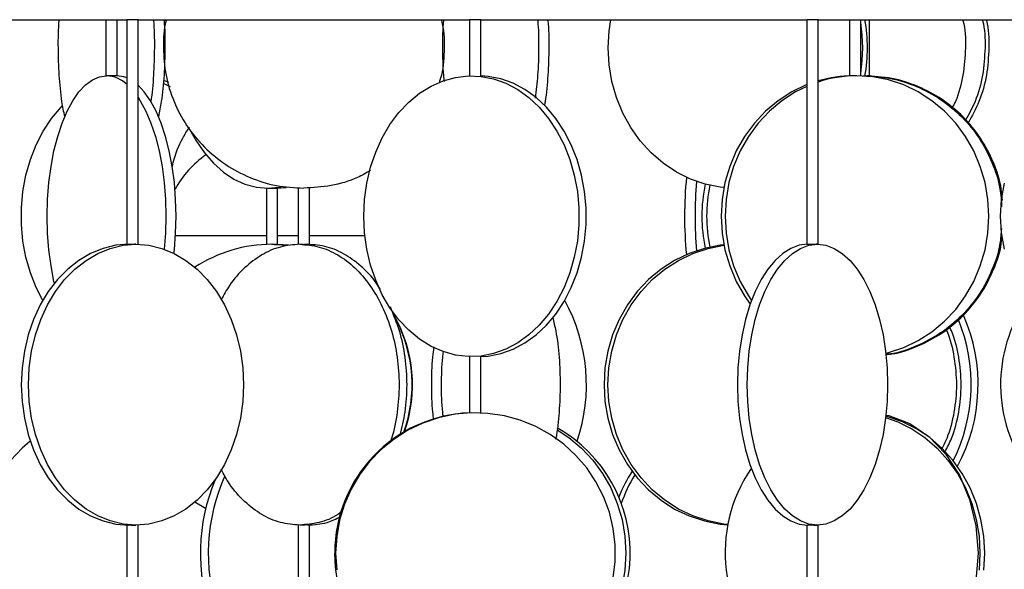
# Model space of a CAD drawing. Header units: millimetres. Extents: x 563 to 2726, y 490 to 2880.
# Tile 14 of 32: x 886 to 1061, y 1811 to 1909. Entities that reach past the tile are written whole.
import ezdxf

# ---------------------------------------------------------------- set-up
doc = ezdxf.new("R2010")
doc.units = ezdxf.units.MM

msp = doc.modelspace()

# ---------------------------------------------------------------- linework, layer by layer
at = {"color": 7, "linetype": 'Continuous', "lineweight": 25}
for p, q in [((846.84, 1909.32), (904.92, 1909.32)), ((901.22, 1909.32), (901.22, 1899.32)), ((903.22, 1899.32), (903.22, 1909.32)), ((904.92, 1909.32), (904.92, 1869.31)), ((906.92, 1909.32), (904.92, 1909.32)), ((906.92, 1869.32), (906.92, 1909.32)), ((906.92, 1909.32), (965.93, 1909.32)), ((965.93, 1909.32), (965.93, 1899.32)), ((967.93, 1909.32), (965.93, 1909.32)), ((967.93, 1899.31), (967.93, 1909.32)), ((967.93, 1909.32), (1026.01, 1909.32)), ((1026.01, 1909.32), (1026.01, 1869.32)), ((1028.01, 1909.32), (1026.05, 1909.32)), ((1028.01, 1869.32), (1028.01, 1909.32)), ((1028.01, 1909.32), (1083.34, 1909.32)), ((1033.59, 1909.32), (1033.59, 1899.3)), ((1035.59, 1899.31), (1035.59, 1909.32)), ((1037.16, 1899.3), (1037.16, 1909.32)), ((929.77, 1879.32), (929.77, 1869.3)), ((931.5, 1879.32), (933.29, 1879.46)), ((931.77, 1869.3), (931.77, 1879.33)), ((935.43, 1879.35), (935.43, 1869.3)), ((937.43, 1869.3), (937.43, 1879.35)), ((930.74, 1869.32), (933.44, 1869.17)), ((933.69, 1869.15), (930.81, 1869.32)), ((965.93, 1849.33), (965.93, 1839.3)), ((967.93, 1839.3), (967.93, 1849.33)), ((918.96, 1822.27), (917.05, 1823.4)), ((904.92, 1819.33), (904.92, 1809.32)), ((906.92, 1809.32), (906.92, 1819.33)), ((935.43, 1819.35), (935.43, 1809.3)), ((937.43, 1809.3), (937.43, 1819.35)), ((1026.01, 1819.33), (1026.01, 1809.32)), ((1028.01, 1809.32), (1028.01, 1819.32))]:
    msp.add_line(p, q, dxfattribs=at)
at = {"color": 1, "linetype": 'Continuous', "lineweight": 25}
for p, q in [((929.77, 1870.82), (913.59, 1870.82)), ((935.43, 1870.82), (931.77, 1870.82)), ((947.33, 1870.82), (937.43, 1870.82))]:
    msp.add_line(p, q, dxfattribs=at)
at = {"color": 7, "linetype": 'Continuous', "lineweight": 25, "flags": 128}
for points in [[(1011.25, 1879.42), (1010.57, 1879.5), (1007.88, 1880.05), (1005.27, 1880.95), (1002.77, 1882.18), (1000.43, 1883.75), (998.28, 1885.61), (996.34, 1887.74), (994.65, 1890.12), (993.24, 1892.7), (992.11, 1895.46), (991.3, 1898.34), (990.81, 1901.31), (990.64, 1904.32), (990.81, 1907.33), (991.1, 1909.32)], [(892.04, 1862.38), (891.96, 1862.7), (891.44, 1865.46), (891.06, 1868.34), (890.83, 1871.31), (890.75, 1874.32), (890.83, 1877.33), (891.06, 1880.3), (891.44, 1883.19), (891.96, 1885.94), (892.62, 1888.52), (893.41, 1890.9), (894.31, 1893.03), (895.32, 1894.9), (896.41, 1896.46), (897.57, 1897.7), (898.79, 1898.59), (900.04, 1899.14), (901.32, 1899.32)], [(904.92, 1898.96), (904.4, 1899.14), (903.13, 1899.32)], [(947.14, 1874.32), (947.27, 1877.28), (947.67, 1880.19), (948.34, 1883.03), (949.25, 1885.74), (950.4, 1888.29), (951.78, 1890.64), (953.36, 1892.77), (955.12, 1894.63), (957.04, 1896.21), (959.09, 1897.49), (961.24, 1898.44), (963.46, 1899.05), (965.72, 1899.31), (967.99, 1899.22), (970.23, 1898.79), (972.42, 1898), (974.52, 1896.89), (976.51, 1895.46), (978.35, 1893.73), (980.03, 1891.73), (981.51, 1889.49), (982.78, 1887.03), (983.81, 1884.4), (984.6, 1881.62), (985.14, 1878.74), (985.41, 1875.8), (985.41, 1872.84), (985.14, 1869.9), (984.6, 1867.02), (983.81, 1864.24), (982.78, 1861.61), (981.51, 1859.15), (980.03, 1856.91), (978.35, 1854.91), (976.51, 1853.18), (974.52, 1851.75), (972.42, 1850.64), (970.23, 1849.86), (967.99, 1849.42), (965.72, 1849.33), (963.46, 1849.6), (961.24, 1850.21), (959.09, 1851.15), (957.04, 1852.43), (955.12, 1854.01), (953.36, 1855.88), (951.78, 1858), (950.4, 1860.35), (949.25, 1862.91), (948.34, 1865.62), (947.67, 1868.45), (947.27, 1871.36), (947.14, 1874.32)], [(967.93, 1849.33), (969.27, 1849.42), (971.52, 1849.86), (973.71, 1850.64), (975.81, 1851.75), (977.8, 1853.18), (979.64, 1854.91), (981.31, 1856.91), (982.8, 1859.15), (984.06, 1861.61), (985.1, 1864.24), (985.89, 1867.02), (986.42, 1869.9), (986.69, 1872.84), (986.69, 1875.8), (986.42, 1878.74), (985.89, 1881.62), (985.1, 1884.4), (984.06, 1887.03), (982.8, 1889.49), (981.31, 1891.73), (979.64, 1893.73), (977.8, 1895.46), (975.81, 1896.89), (973.71, 1898), (971.52, 1898.79), (969.27, 1899.22), (967.93, 1899.32)], [(1040.06, 1849.93), (1040.55, 1850.05), (1043.26, 1850.95), (1045.85, 1852.18), (1048.27, 1853.75), (1050.51, 1855.61), (1052.51, 1857.74), (1054.26, 1860.12), (1055.73, 1862.7), (1056.89, 1865.46), (1057.74, 1868.34), (1058.25, 1871.31), (1058.42, 1874.32), (1058.25, 1877.33), (1057.74, 1880.3), (1056.89, 1883.19), (1055.73, 1885.94), (1054.26, 1888.52), (1052.51, 1890.9), (1050.51, 1893.03), (1048.27, 1894.9), (1045.85, 1896.46), (1043.26, 1897.7), (1040.55, 1898.59), (1037.76, 1899.14), (1034.93, 1899.32)], [(913.32, 1867.71), (913.39, 1868.34), (913.62, 1871.31), (913.7, 1874.32), (913.62, 1877.33), (913.39, 1880.3), (913.01, 1883.19), (912.49, 1885.94), (911.83, 1888.52), (911.04, 1890.9), (910.14, 1893.03), (909.13, 1894.9), (908.04, 1896.46), (906.92, 1897.66)], [(911.42, 1898), (912.48, 1897.49), (912.62, 1897.41)], [(912.38, 1898.14), (911.61, 1898.44), (911.47, 1898.49)], [(1026.01, 1897.74), (1025.91, 1897.7), (1023.33, 1896.46), (1020.9, 1894.9), (1018.67, 1893.03), (1016.66, 1890.9), (1014.91, 1888.52), (1013.44, 1885.94), (1012.28, 1883.19), (1011.43, 1880.3), (1010.92, 1877.33), (1010.75, 1874.32), (1010.92, 1871.31), (1011.43, 1868.34), (1012.28, 1865.46), (1013.44, 1862.7), (1014.91, 1860.12), (1015.92, 1858.68)], [(1026.01, 1897.45), (1024.01, 1896.46), (1021.58, 1894.9), (1019.35, 1893.03), (1017.34, 1890.9), (1015.59, 1888.52), (1014.13, 1885.94), (1012.96, 1883.19), (1012.12, 1880.3), (1011.61, 1877.33), (1011.44, 1874.32), (1011.61, 1871.31), (1012.12, 1868.34), (1012.96, 1865.46), (1014.13, 1862.7), (1015.59, 1860.12), (1016.14, 1859.31)], [(906.92, 1895.51), (907.32, 1894.9), (908.32, 1893.03), (909.23, 1890.9), (910.01, 1888.52), (910.67, 1885.94), (911.2, 1883.19), (911.58, 1880.3), (911.81, 1877.33), (911.88, 1874.32), (911.81, 1871.31), (911.59, 1868.45)], [(889.96, 1859.32), (888.79, 1861.61), (887.75, 1864.24), (886.96, 1867.02), (886.43, 1869.9), (886.16, 1872.84), (886.16, 1875.8), (886.43, 1878.74), (886.96, 1881.62), (887.75, 1884.4), (888.79, 1887.03), (890.06, 1889.49), (891.54, 1891.73), (893.21, 1893.73), (893.5, 1894.03)], [(916.41, 1889.3), (917.28, 1887.74), (918.73, 1885.61), (920.36, 1883.75), (922.12, 1882.18), (924, 1880.95), (925.96, 1880.05), (927.99, 1879.5), (930.04, 1879.32)], [(930.04, 1879.32), (932.1, 1879.5), (932.36, 1879.55)], [(1060.51, 1874.32), (1060.67, 1877.28), (1061.17, 1880.19)], [(1061.17, 1868.45), (1060.67, 1871.36), (1060.51, 1874.32)], [(905.28, 1869.32), (902.97, 1869.14), (900.7, 1868.59), (898.49, 1867.7), (896.38, 1866.46), (894.4, 1864.9), (892.58, 1863.03), (890.94, 1860.9), (889.52, 1858.52), (888.32, 1855.94), (887.37, 1853.19), (886.68, 1850.3), (886.27, 1847.33), (886.13, 1844.32), (886.27, 1841.31), (886.68, 1838.34), (887.37, 1835.46), (888.32, 1832.7), (889.52, 1830.12), (890.94, 1827.74), (892.58, 1825.61), (894.4, 1823.75), (896.38, 1822.18), (898.49, 1820.95), (900.7, 1820.05), (902.97, 1819.5), (905.28, 1819.32)], [(906.56, 1819.32), (904.26, 1819.5), (901.98, 1820.05), (899.77, 1820.95), (897.66, 1822.18), (895.69, 1823.75), (893.86, 1825.61), (892.23, 1827.74), (890.8, 1830.12), (889.61, 1832.7), (888.66, 1835.46), (887.97, 1838.34), (887.55, 1841.31), (887.41, 1844.32), (887.55, 1847.33), (887.97, 1850.3), (888.66, 1853.19), (889.61, 1855.94), (890.8, 1858.52), (892.23, 1860.9), (893.86, 1863.03), (895.69, 1864.9), (897.66, 1866.46), (899.77, 1867.7), (901.98, 1868.59), (904.26, 1869.14), (906.56, 1869.32)], [(906.56, 1869.32), (908.87, 1869.14), (911.15, 1868.59), (913.36, 1867.7), (915.46, 1866.46), (917.44, 1864.9), (919.26, 1863.03), (920.9, 1860.9), (922.33, 1858.52), (923.52, 1855.94), (924.47, 1853.19), (925.16, 1850.3), (925.58, 1847.33), (925.72, 1844.32), (925.58, 1841.31), (925.16, 1838.34), (924.47, 1835.46), (923.52, 1832.7), (922.33, 1830.12), (920.9, 1827.74), (919.26, 1825.61), (917.44, 1823.75), (915.46, 1822.18), (913.36, 1820.95), (911.15, 1820.05), (908.87, 1819.5), (906.56, 1819.32)], [(1011.25, 1869.22), (1010.55, 1869.14), (1007.76, 1868.59), (1005.05, 1867.7), (1002.46, 1866.46), (1000.04, 1864.9), (997.8, 1863.03), (995.8, 1860.9), (994.05, 1858.52), (992.58, 1855.94), (991.41, 1853.19), (990.57, 1850.3), (990.06, 1847.33), (989.89, 1844.32), (990.06, 1841.31), (990.57, 1838.34), (991.41, 1835.46), (992.58, 1832.7), (994.05, 1830.12), (995.8, 1827.74), (997.8, 1825.61), (1000.04, 1823.75), (1002.46, 1822.18), (1005.05, 1820.95), (1007.76, 1820.05), (1010.55, 1819.5), (1011.97, 1819.37)], [(1011.98, 1819.42), (1011.23, 1819.5), (1008.44, 1820.05), (1005.73, 1820.95), (1003.15, 1822.18), (1000.72, 1823.75), (998.49, 1825.61), (996.48, 1827.74), (994.73, 1830.12), (993.26, 1832.7), (992.1, 1835.46), (991.26, 1838.34), (990.74, 1841.31), (990.57, 1844.32), (990.74, 1847.33), (991.26, 1850.3), (992.1, 1853.19), (993.26, 1855.94), (994.73, 1858.52), (996.48, 1860.9), (998.49, 1863.03), (1000.72, 1864.9), (1003.15, 1866.46), (1005.73, 1867.7), (1008.44, 1868.59), (1011.23, 1869.14), (1011.26, 1869.14)], [(1026.15, 1869.32), (1024.64, 1869.14), (1023.16, 1868.59), (1021.71, 1867.7), (1020.34, 1866.46), (1019.05, 1864.9), (1017.86, 1863.03), (1016.79, 1860.9), (1015.86, 1858.52), (1015.08, 1855.94), (1014.46, 1853.19), (1014.01, 1850.3), (1013.74, 1847.33), (1013.65, 1844.32), (1013.74, 1841.31), (1014.01, 1838.34), (1014.46, 1835.46), (1015.08, 1832.7), (1015.86, 1830.12), (1016.79, 1827.74), (1017.86, 1825.61), (1019.05, 1823.75), (1020.34, 1822.18), (1021.71, 1820.95), (1023.16, 1820.05), (1024.64, 1819.5), (1026.15, 1819.32)], [(1027.88, 1819.32), (1026.37, 1819.5), (1024.89, 1820.05), (1023.45, 1820.95), (1022.07, 1822.18), (1020.78, 1823.75), (1019.59, 1825.61), (1018.52, 1827.74), (1017.59, 1830.12), (1016.81, 1832.7), (1016.19, 1835.46), (1015.74, 1838.34), (1015.47, 1841.31), (1015.38, 1844.32), (1015.47, 1847.33), (1015.74, 1850.3), (1016.19, 1853.19), (1016.81, 1855.94), (1017.59, 1858.52), (1018.52, 1860.9), (1019.59, 1863.03), (1020.78, 1864.9), (1022.07, 1866.46), (1023.45, 1867.7), (1024.89, 1868.59), (1026.37, 1869.14), (1027.88, 1869.32)], [(1027.88, 1869.32), (1029.39, 1869.14), (1030.87, 1868.59), (1032.31, 1867.7), (1033.69, 1866.46), (1034.98, 1864.9), (1036.17, 1863.03), (1037.24, 1860.9), (1038.17, 1858.52), (1038.95, 1855.94), (1039.57, 1853.19), (1040.02, 1850.3), (1040.29, 1847.33), (1040.38, 1844.32), (1040.29, 1841.31), (1040.02, 1838.34), (1039.57, 1835.46), (1038.95, 1832.7), (1038.17, 1830.12), (1037.24, 1827.74), (1036.17, 1825.61), (1034.98, 1823.75), (1033.69, 1822.18), (1032.31, 1820.95), (1030.87, 1820.05), (1029.39, 1819.5), (1027.88, 1819.32)], [(991.53, 1809.9), (991.88, 1812.84), (991.88, 1815.8), (991.53, 1818.74), (990.84, 1821.62), (989.81, 1824.4), (988.46, 1827.03), (986.81, 1829.49), (984.89, 1831.73), (982.71, 1833.73), (980.31, 1835.46), (977.73, 1836.89), (974.99, 1838), (972.15, 1838.79), (969.23, 1839.22), (966.28, 1839.31), (963.34, 1839.05), (960.45, 1838.44), (957.66, 1837.49), (954.99, 1836.21), (952.5, 1834.63), (950.21, 1832.77), (948.15, 1830.64), (946.36, 1828.29), (944.86, 1825.74), (943.67, 1823.03), (942.81, 1820.19), (942.29, 1817.28), (942.11, 1814.32)], [(1040, 1838.92), (1040.62, 1838.84), (1044.32, 1837.42), (1047.72, 1835.11), (1050.71, 1832), (1053.16, 1828.21), (1054.98, 1823.89), (1056.1, 1819.2), (1056.48, 1814.32), (1056.1, 1809.44), (1054.98, 1804.75), (1053.16, 1800.43), (1050.71, 1796.64), (1047.72, 1793.53), (1044.32, 1791.22), (1040.62, 1789.8), (1036.78, 1789.32), (1036.78, 1789.32)], [(1040.03, 1838.47), (1042.2, 1837.7), (1044.69, 1836.46), (1047.03, 1834.9), (1049.19, 1833.03), (1051.12, 1830.9), (1052.81, 1828.52), (1054.23, 1825.94), (1055.35, 1823.19), (1056.16, 1820.3), (1056.66, 1817.33), (1056.82, 1814.32), (1056.66, 1811.31)], [(1057.5, 1811.31), (1057.67, 1814.32), (1057.5, 1817.33), (1057.01, 1820.3), (1056.19, 1823.19), (1055.07, 1825.94), (1053.66, 1828.52), (1051.97, 1830.9), (1050.03, 1833.03), (1047.88, 1834.9), (1045.54, 1836.46), (1043.04, 1837.7), (1040.43, 1838.59), (1040.06, 1838.69)], [(981.52, 1836.28), (983.63, 1834.9), (985.86, 1833.03), (987.87, 1830.9), (989.62, 1828.52), (991.09, 1825.94), (992.25, 1823.19), (993.1, 1820.3), (993.61, 1817.33), (993.78, 1814.32), (993.61, 1811.31), (993.1, 1808.34), (992.25, 1805.46), (991.09, 1802.7), (989.62, 1800.12), (987.87, 1797.74), (985.86, 1795.61), (983.63, 1793.75), (981.2, 1792.18), (979.77, 1791.45)], [(887.74, 1834.28), (886.3, 1833.03), (884.3, 1830.9), (882.55, 1828.52), (881.08, 1825.94), (879.92, 1823.19), (879.07, 1820.3), (878.56, 1817.33), (878.39, 1814.32), (878.56, 1811.31), (879.07, 1808.34), (879.92, 1805.46), (881.08, 1802.7), (882.55, 1800.12), (884.3, 1797.74), (886.3, 1795.61), (888.54, 1793.75), (890.96, 1792.18), (893.55, 1790.95), (896.26, 1790.05), (899.05, 1789.5), (901.88, 1789.32)], [(942.11, 1814.32), (942.29, 1811.36)]]:
    msp.add_lwpolyline(points, dxfattribs=at)
at = {"color": 7, "linetype": 'Continuous', "lineweight": 25}
for centre, radius, start, end in [((1009.28, 1904.32), 27.52, 349.4675, 10.4669), ((1008.43, 1904.32), 27.53, 350.5706, 9.4294), ((901.11, 1893.74), 5.58, 46.9424, 87.8807), ((1034.94, 1877.12), 22.21, 90.0267, 108.1731), ((1034.25, 1877.13), 22.19, 90.0226, 106.3327), ((928.93, 1870.82), 17.5, 124.479, 151.8091), ((1075.46, 1874.32), 71.23, 174.4151, 185.5024), ((1077.58, 1874.32), 71.48, 175.0276, 184.9263), ((1034.82, 1874.32), 27.51, 168.0062, 191.9325), ((1035.67, 1874.32), 27.51, 168.4334, 191.5275), ((930.74, 1844.35), 24.97, 90.0013, 123.227), ((955.56, 1844.28), 31.2, 341.3083, 28.8195), ((1086.72, 1844.32), 26.23, 145.1234, 216.0266), ((930.78, 1844.32), 25.01, 340.441, 29.7352), ((1025.98, 1844.35), 30.52, 331.5089, 23.8438), ((930.71, 1844.32), 25.01, 340.3159, 27.5482), ((1024.58, 1844.34), 30.68, 333.6957, 22.1986), ((966.9, 1814.37), 24.96, 92.2176, 180.1012), ((968.96, 1814.35), 25.6, 295.0438, 60.558), ((1016.48, 1814.88), 25.74, 146.997, 158.5744), ((1038.09, 1814.37), 26.64, 145.603, 227.6864), ((951.96, 1814.3), 33.94, 157.3512, 199.4349), ((953.28, 1814.28), 33.85, 155.9421, 197.8555), ((1017.68, 1814.7), 26.13, 148.6735, 161.1374), ((966.89, 1814.27), 24.96, 179.8928, 267.7884)]:
    msp.add_arc(centre, radius, start, end, dxfattribs=at)
for points, knots in [([(893.88, 1892.04), (893.7, 1892.93), (893.25, 1895.24), (892.85, 1899.43), (892.7, 1904.3), (892.74, 1907.68), (892.91, 1909.28), (892.91, 1909.32)], [0, 0, 0, 0, 0.171614, 0.445355, 0.719095, 0.992836, 1, 1, 1, 1]), ([(909.66, 1909.32), (909.66, 1909.28), (909.83, 1907.68), (909.83, 1905.98), (909.83, 1904.32)], [0, 0, 0, 0, 0.025504, 1, 1, 1, 1]), ([(911.94, 1909.32), (911.93, 1909.28), (911.44, 1907.68), (911.43, 1905.98), (911.43, 1904.32)], [0, 0, 0, 0, 0.025504, 1, 1, 1, 1]), ([(911.54, 1909.32), (911.54, 1909.28), (911.71, 1907.68), (911.71, 1905.98), (911.71, 1904.32)], [0, 0, 0, 0, 0.025504, 1, 1, 1, 1]), ([(960.91, 1909.32), (960.92, 1909.28), (961.41, 1907.68), (961.47, 1904.31), (961.33, 1900.51), (960.66, 1898.47), (960.51, 1897.99)], [0, 0, 0, 0, 0.0112046, 0.4393209, 0.8674371, 1, 1, 1, 1]), ([(961.31, 1909.32), (961.31, 1909.28), (961.14, 1907.68), (961.14, 1905.98), (961.14, 1904.32)], [0, 0, 0, 0, 0.025504, 1, 1, 1, 1]), ([(978.06, 1909.32), (978.07, 1909.28), (978.23, 1907.68), (978.27, 1904.31), (978.16, 1899.61), (977.81, 1896.72), (977.65, 1895.37)], [0, 0, 0, 0, 0.009044, 0.354594, 0.700144, 1, 1, 1, 1]), ([(979.33, 1893.98), (979.37, 1894.24), (979.69, 1895.92), (980, 1899.44), (980.15, 1904.3), (980.11, 1907.68), (979.95, 1909.28), (979.94, 1909.32)], [0, 0, 0, 0, 0.055998, 0.367944, 0.67989, 0.991836, 1, 1, 1, 1]), ([(1053.74, 1909.32), (1053.76, 1909.28), (1054.22, 1907.68), (1054.33, 1904.3), (1053.91, 1899.44), (1053.01, 1895.8), (1052.07, 1893.99), (1051.87, 1893.62)], [0, 0, 0, 0, 0.007958, 0.312024, 0.61609, 0.920157, 1, 1, 1, 1]), ([(1057.25, 1909.32), (1057.26, 1909.28), (1057.72, 1907.68), (1057.73, 1905.98), (1057.74, 1904.32)], [0, 0, 0, 0, 0.025504, 1, 1, 1, 1]), ([(1057.93, 1909.32), (1057.95, 1909.28), (1058.41, 1907.68), (1058.41, 1905.98), (1058.42, 1904.32)], [0, 0, 0, 0, 0.025504, 1, 1, 1, 1]), ([(909.83, 1904.32), (909.8, 1902.69), (909.72, 1899.44), (909.44, 1896.16), (909.17, 1894.69), (909.17, 1894.66)], [0, 0, 0, 0, 0.494342, 0.988684, 1, 1, 1, 1]), ([(911.71, 1904.32), (911.68, 1902.69), (911.61, 1899.42), (911.2, 1895.24), (910.74, 1892.93), (910.57, 1892.04)], [0, 0, 0, 0, 0.380673, 0.761347, 1, 1, 1, 1]), ([(961.14, 1904.32), (961.15, 1902.67), (961.16, 1900.62), (961.38, 1898.69), (961.42, 1898.32)], [0, 0, 0, 0, 0.8066644, 1, 1, 1, 1]), ([(1057.74, 1904.32), (1057.64, 1902.69), (1057.46, 1899.42), (1056.24, 1895.03), (1054.88, 1892.53), (1054.28, 1891.44)], [0, 0, 0, 0, 0.3614995, 0.7229991, 1, 1, 1, 1]), ([(1058.42, 1904.32), (1058.33, 1902.69), (1058.15, 1899.42), (1056.86, 1894.84), (1055.39, 1892.18), (1054.71, 1890.92)], [0, 0, 0, 0, 0.3464476, 0.6928952, 1, 1, 1, 1]), ([(903.21, 1899.32), (903.21, 1899.32), (903.21, 1899.31), (903.08, 1899.31), (902.85, 1899.3), (902.55, 1899.3), (902.21, 1899.3), (901.87, 1899.31), (901.58, 1899.32), (901.4, 1899.32), (901.33, 1899.32), (901.32, 1899.32)], [0, 0, 0, 0, 0.088071, 0.212735, 0.337439, 0.462075, 0.586641, 0.709591, 0.834259, 0.958929, 1, 1, 1, 1]), ([(1034.93, 1899.32), (1034.82, 1899.32), (1034.6, 1899.32), (1034.26, 1899.31), (1033.96, 1899.31), (1033.73, 1899.3), (1033.6, 1899.3), (1033.6, 1899.3), (1033.6, 1899.3)], [0, 0, 0, 0, 0.1756078, 0.3512122, 0.5269048, 0.7026551, 0.8783094, 1, 1, 1, 1]), ([(1036.04, 1899.32), (1037.67, 1899.23), (1040.91, 1899.04), (1045.6, 1897.56), (1049.92, 1895.24), (1053.7, 1892.11), (1056.81, 1888.3), (1059.09, 1883.95), (1060.45, 1879.77), (1060.62, 1877.06), (1060.69, 1875.98)], [0, 0, 0, 0, 0.130539, 0.261078, 0.391616, 0.522155, 0.652694, 0.783233, 0.913771, 1, 1, 1, 1]), ([(1036.04, 1899.32), (1036.15, 1899.32), (1036.34, 1899.32), (1036.59, 1899.32), (1036.71, 1899.31), (1036.78, 1899.31)], [0, 0, 0, 0, 0.431078, 0.698522, 1, 1, 1, 1]), ([(1060.82, 1877.14), (1060.77, 1877.83), (1060.61, 1880.15), (1059.32, 1883.95), (1057.06, 1888.3), (1053.94, 1892.11), (1050.16, 1895.24), (1045.84, 1897.56), (1041.16, 1899.04), (1037.91, 1899.23), (1036.29, 1899.32)], [0, 0, 0, 0, 0.056865, 0.191598, 0.326332, 0.461065, 0.595799, 0.730533, 0.865266, 1, 1, 1, 1]), ([(1037.16, 1899.3), (1037.16, 1899.3), (1037.18, 1899.3), (1037.12, 1899.3), (1037, 1899.31), (1036.85, 1899.31), (1036.78, 1899.31)], [0, 0, 0, 0, 0.0262, 0.350968, 0.676183, 1, 1, 1, 1]), ([(913, 1883), (913.06, 1883.3), (913.46, 1885.16), (914.48, 1887.65), (915.66, 1889.54), (916.07, 1890.18)], [0, 0, 0, 0, 0.11077, 0.695966, 1, 1, 1, 1]), ([(948.32, 1882.47), (947.56, 1882.03), (945.37, 1880.78), (941.32, 1879.62), (938.06, 1879.42), (936.43, 1879.32)], [0, 0, 0, 0, 0.212046, 0.606023, 1, 1, 1, 1]), ([(930.04, 1879.32), (930.13, 1879.32), (930.29, 1879.32), (930.55, 1879.33), (930.81, 1879.33), (931.08, 1879.34), (931.38, 1879.34), (931.61, 1879.34), (931.75, 1879.34), (931.76, 1879.33), (931.76, 1879.33)], [0, 0, 0, 0, 0.140971, 0.281939, 0.328557, 0.469601, 0.610647, 0.75162, 0.892547, 1, 1, 1, 1]), ([(1060.64, 1872.12), (1060.58, 1871.22), (1060.41, 1868.69), (1059.09, 1864.7), (1056.81, 1860.34), (1053.7, 1856.53), (1049.92, 1853.39), (1045.59, 1851.13), (1042.21, 1849.9), (1040.3, 1849.74), (1040.01, 1849.71)], [0, 0, 0, 0, 0.081486, 0.230111, 0.378736, 0.52736, 0.675985, 0.82461, 0.973235, 1, 1, 1, 1]), ([(1040.01, 1849.69), (1040.39, 1849.72), (1042.37, 1849.89), (1045.84, 1851.12), (1050.16, 1853.39), (1053.94, 1856.53), (1057.06, 1860.34), (1059.31, 1864.7), (1060.56, 1868.29), (1060.72, 1870.4), (1060.76, 1870.88)], [0, 0, 0, 0, 0.035216, 0.188492, 0.341768, 0.495044, 0.64832, 0.801596, 0.954872, 1, 1, 1, 1]), ([(906.56, 1869.32), (906.47, 1869.32), (906.28, 1869.32), (905.94, 1869.31), (905.61, 1869.31), (905.3, 1869.3), (905.07, 1869.3), (904.94, 1869.3), (904.93, 1869.31), (904.93, 1869.31)], [0, 0, 0, 0, 0.14859, 0.297176, 0.445838, 0.594548, 0.743177, 0.891722, 1, 1, 1, 1]), ([(935.72, 1869.32), (934.56, 1869.23), (932.25, 1869.04), (928.91, 1867.56), (925.85, 1865.23), (923.39, 1862.5), (922.21, 1860.32), (921.74, 1859.45)], [0, 0, 0, 0, 0.213996, 0.427992, 0.641989, 0.855985, 1, 1, 1, 1]), ([(930.74, 1869.32), (930.85, 1869.32), (931.08, 1869.32), (931.38, 1869.31), (931.61, 1869.31), (931.75, 1869.3), (931.76, 1869.3), (931.76, 1869.3)], [0, 0, 0, 0, 0.209953, 0.419902, 0.629957, 0.84008, 1, 1, 1, 1]), ([(935.72, 1869.32), (935.81, 1869.32), (935.95, 1869.32), (936.2, 1869.32), (936.35, 1869.31), (936.43, 1869.31)], [0, 0, 0, 0, 0.431078, 0.6985224, 1, 1, 1, 1]), ([(935.72, 1869.32), (936.88, 1869.23), (939.19, 1869.04), (942.53, 1867.56), (945.6, 1865.24), (948.3, 1862.11), (950.51, 1858.3), (952.16, 1853.95), (953.17, 1849.23), (953.52, 1844.31), (953.13, 1839.44), (952.52, 1835.94), (951.87, 1834.27), (951.78, 1834.03)], [0, 0, 0, 0, 0.098358, 0.196715, 0.295073, 0.393431, 0.491789, 0.590146, 0.688504, 0.786862, 0.88522, 0.983577, 1, 1, 1, 1]), ([(937.42, 1869.31), (937.42, 1869.31), (937.43, 1869.31), (937.36, 1869.3), (937.21, 1869.3), (936.99, 1869.3), (936.72, 1869.31), (936.52, 1869.31), (936.43, 1869.31)], [0, 0, 0, 0, 0.062445, 0.250252, 0.437382, 0.625018, 0.812913, 1, 1, 1, 1]), ([(950.06, 1861.27), (949.92, 1861.52), (949.06, 1863.04), (946.99, 1865.21), (943.95, 1867.56), (940.6, 1869.04), (938.29, 1869.23), (937.13, 1869.32)], [0, 0, 0, 0, 0.045843, 0.284382, 0.522921, 0.761461, 1, 1, 1, 1]), ([(1027.88, 1869.32), (1027.81, 1869.32), (1027.68, 1869.32), (1027.38, 1869.31), (1027.05, 1869.31), (1026.71, 1869.3), (1026.4, 1869.3), (1026.17, 1869.3), (1026.03, 1869.31), (1026.03, 1869.31), (1026.02, 1869.32)], [0, 0, 0, 0, 0.128777, 0.257551, 0.386391, 0.515272, 0.644083, 0.772821, 0.899889, 1, 1, 1, 1]), ([(953.59, 1835.31), (953.92, 1836.68), (954.63, 1839.59), (954.92, 1844.33), (954.58, 1849.22), (953.6, 1853.96), (952.43, 1856.77), (951.85, 1858.16)], [0, 0, 0, 0, 0.1808345, 0.3862041, 0.5915737, 0.7969434, 1, 1, 1, 1]), ([(980.75, 1856.3), (980.94, 1855.51), (981.48, 1853.3), (981.97, 1849.22), (982.06, 1845.95), (982.1, 1844.32)], [0, 0, 0, 0, 0.218239, 0.60912, 1, 1, 1, 1]), ([(1050.79, 1854.13), (1050.83, 1854.05), (1051.57, 1852.53), (1052.28, 1849.2), (1052.8, 1844.32), (1052.31, 1839.43), (1051.35, 1835.5), (1050.29, 1833.43), (1049.95, 1832.79)], [0, 0, 0, 0, 0.012323, 0.234014, 0.455705, 0.677397, 0.899088, 1, 1, 1, 1]), ([(1050.61, 1832.4), (1051.01, 1833.17), (1052.15, 1835.37), (1053.16, 1839.42), (1053.64, 1844.32), (1053.14, 1849.21), (1052.35, 1852.71), (1051.52, 1854.38), (1051.39, 1854.63)], [0, 0, 0, 0, 0.115501, 0.327558, 0.539615, 0.751673, 0.96373, 1, 1, 1, 1]), ([(959.6, 1851.08), (959.51, 1850.45), (959.21, 1848.28), (959.12, 1844.32), (959.19, 1840.55), (959.47, 1838.56), (959.53, 1838.12)], [0, 0, 0, 0, 0.149271, 0.521926, 0.894582, 1, 1, 1, 1]), ([(961.28, 1838.6), (961.24, 1838.88), (960.99, 1840.72), (960.95, 1844.32), (961, 1847.98), (961.25, 1849.86), (961.3, 1850.19)], [0, 0, 0, 0, 0.075135, 0.493156, 0.911177, 1, 1, 1, 1]), ([(982.1, 1844.32), (982.05, 1842.69), (981.96, 1839.44), (981.61, 1836.15), (981.28, 1834.68), (981.27, 1834.64)], [0, 0, 0, 0, 0.49347, 0.98694, 1, 1, 1, 1]), ([(935.72, 1819.32), (934.56, 1819.41), (932.25, 1819.6), (928.91, 1821.08), (925.85, 1823.41), (923.37, 1826.17), (922.18, 1828.37), (921.7, 1829.27)], [0, 0, 0, 0, 0.2130878, 0.4261756, 0.6392635, 0.8523513, 1, 1, 1, 1]), ([(943.21, 1821.77), (942.97, 1821.58), (941.72, 1820.6), (939.18, 1819.64), (936.87, 1819.43), (935.72, 1819.32)], [0, 0, 0, 0, 0.105865, 0.552933, 1, 1, 1, 1]), ([(937.13, 1819.32), (938.3, 1819.39), (940.3, 1819.51), (942.18, 1820.44), (942.97, 1820.83)], [0, 0, 0, 0, 0.581132, 1, 1, 1, 1]), ([(904.93, 1819.33), (904.93, 1819.33), (904.94, 1819.34), (905.08, 1819.34), (905.31, 1819.34), (905.61, 1819.34), (905.95, 1819.33), (906.29, 1819.32), (906.47, 1819.32), (906.56, 1819.32)], [0, 0, 0, 0, 0.110337, 0.259005, 0.407596, 0.556138, 0.704761, 0.853469, 1, 1, 1, 1]), ([(936.43, 1819.33), (936.35, 1819.33), (936.2, 1819.33), (935.95, 1819.32), (935.81, 1819.32), (935.72, 1819.32)], [0, 0, 0, 0, 0.301477, 0.568922, 1, 1, 1, 1]), ([(937.42, 1819.33), (937.42, 1819.33), (937.43, 1819.33), (937.37, 1819.34), (937.24, 1819.34), (937.05, 1819.34), (936.77, 1819.34), (936.54, 1819.33), (936.43, 1819.33)], [0, 0, 0, 0, 0.062227, 0.249625, 0.399028, 0.573929, 0.774276, 1, 1, 1, 1]), ([(1026.03, 1819.33), (1026.02, 1819.33), (1026.02, 1819.33), (1026.06, 1819.33), (1026.17, 1819.34), (1026.41, 1819.34), (1026.71, 1819.34), (1027.05, 1819.34), (1027.39, 1819.33), (1027.68, 1819.32), (1027.81, 1819.32), (1027.88, 1819.32)], [0, 0, 0, 0, 0.057552, 0.100138, 0.228977, 0.35782, 0.486595, 0.615329, 0.744132, 0.873009, 1, 1, 1, 1])]:
    msp.add_open_spline(points, degree=3, knots=knots, dxfattribs=at)
msp.add_open_spline([(911.43, 1904.32), (911.52, 1902.68), (911.71, 1899.41), (913.19, 1894.69), (915.5, 1890.34), (918.64, 1886.53), (922.45, 1883.4), (926.8, 1881.09), (931.52, 1879.6), (934.79, 1879.41), (936.43, 1879.32)], degree=3, dxfattribs=at)

doc.saveas('drawing.dxf')
